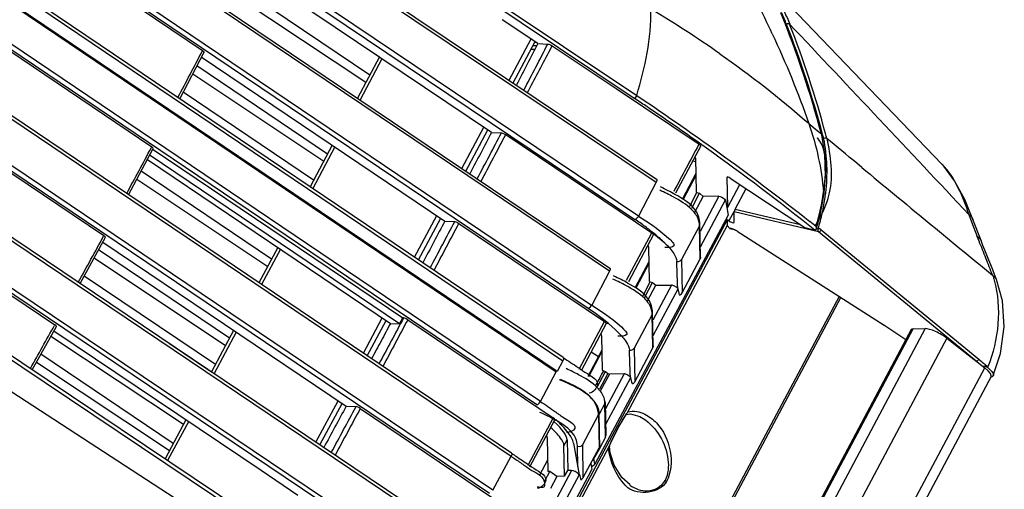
# Paper-space layout 'Sheet' of a CAD drawing. Header units: inches. Extents: x 0.2 to 10.8, y 0.2 to 8.3.
# Tile 125 of 256: x 6.242 to 6.745, y 1.408 to 1.648. Entities that reach past the tile are written whole.
import ezdxf

# ---------------------------------------------------------------- set-up
doc = ezdxf.new("R2010")
doc.units = ezdxf.units.IN
doc.header["$MEASUREMENT"] = 0
doc.layers.get('0').update_dxf_attribs({"lineweight": 5})

psp = doc.layouts.new('Sheet')

# ---------------------------------------------------------------- linework, layer by layer
at = {"color": 0, "linetype": 'ByBlock', "lineweight": -3}
for p, q in [((6.010752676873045, 1.973526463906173), (6.556307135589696, 1.607976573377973)), ((6.011627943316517, 1.975167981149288), (6.557579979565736, 1.609353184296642)), ((5.997064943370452, 1.947855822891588), (6.567572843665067, 1.56497725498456)), ((5.997646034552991, 1.948945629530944), (6.567779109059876, 1.566624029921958)), ((5.986931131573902, 1.928850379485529), (6.556700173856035, 1.545999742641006)), ((6.55852910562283, 1.547722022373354), (5.988191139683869, 1.931213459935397)), ((6.543709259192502, 1.519508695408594), (5.987909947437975, 1.894048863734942)), ((5.988008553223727, 1.895641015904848), (6.54388670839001, 1.521120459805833)), ((5.984811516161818, 1.873194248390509), (6.534569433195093, 1.502275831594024)), ((5.983954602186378, 1.869656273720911), (6.335856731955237, 1.632311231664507)), ((6.532754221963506, 1.500562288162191), (5.984167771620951, 1.870536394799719)), ((5.731154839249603, 1.847988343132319), (6.260379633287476, 1.492201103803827)), ((5.973759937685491, 1.842489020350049), (6.519881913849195, 1.473738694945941)), ((6.520073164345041, 1.47538799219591), (5.974448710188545, 1.843779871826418)), ((5.970657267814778, 1.836674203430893), (6.516476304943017, 1.468132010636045)), ((6.516966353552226, 1.468267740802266), (5.970839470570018, 1.837015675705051)), ((5.716180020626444, 1.824026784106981), (6.430160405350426, 1.345593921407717)), ((6.430525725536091, 1.34738145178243), (5.71711985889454, 1.825429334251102)), ((6.508414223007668, 1.45299461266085), (5.961117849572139, 1.82259326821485)), ((5.959036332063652, 1.819994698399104), (6.309875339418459, 1.583069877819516)), ((6.506580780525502, 1.451286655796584), (5.959643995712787, 1.820639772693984)), ((5.704264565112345, 1.805532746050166), (6.425759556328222, 1.336021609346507)), ((5.937633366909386, 1.800308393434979), (6.49344875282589, 1.425009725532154)), ((5.913949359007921, 1.788242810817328), (6.285424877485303, 1.537719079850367)), ((6.482333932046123, 1.405982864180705), (5.914955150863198, 1.788652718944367)), ((6.48417587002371, 1.407691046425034), (5.917553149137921, 1.789711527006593)), ((6.459576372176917, 1.362054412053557), (5.836857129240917, 1.780488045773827)), ((6.457911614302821, 1.360516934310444), (5.835351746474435, 1.779129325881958)), ((6.493635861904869, 1.426521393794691), (6.027031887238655, 1.741432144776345)), ((5.962838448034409, 1.720544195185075), (6.469107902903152, 1.37977421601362)), ((6.469312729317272, 1.381307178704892), (5.965645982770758, 1.720269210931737)), ((6.483445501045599, 1.590488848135), (6.358741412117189, 1.674293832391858)), ((6.713444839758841, 1.574231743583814), (6.618053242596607, 1.673623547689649)), ((6.421207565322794, 1.61973820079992), (6.354007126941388, 1.665059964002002)), ((6.351876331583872, 1.660912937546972), (6.419246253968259, 1.616059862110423)), ((6.507125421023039, 1.6358633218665), (6.488892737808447, 1.648044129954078)), ((6.492399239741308, 1.617172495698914), (6.503615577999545, 1.638208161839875)), ((6.494416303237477, 1.615819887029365), (6.505634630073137, 1.636859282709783)), ((6.504557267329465, 1.634838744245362), (6.506600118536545, 1.63485344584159)), ((6.507125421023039, 1.6358633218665), (6.512184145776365, 1.635619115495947)), ((6.512614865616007, 1.63142164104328), (6.514321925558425, 1.634706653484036)), ((6.514321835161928, 1.634706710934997), (6.547032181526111, 1.612852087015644)), ((6.324136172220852, 1.60767971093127), (6.336618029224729, 1.63146857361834)), ((6.335856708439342, 1.632311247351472), (6.335674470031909, 1.631961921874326)), ((6.503527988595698, 1.632908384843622), (6.505596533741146, 1.632923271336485)), ((6.335050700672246, 1.629144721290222), (6.459583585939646, 1.545152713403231)), ((6.426144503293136, 1.628997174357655), (6.414945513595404, 1.607994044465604)), ((6.427465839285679, 1.628109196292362), (6.416265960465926, 1.607104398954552)), ((6.33078306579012, 1.620319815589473), (6.397746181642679, 1.575737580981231)), ((6.399707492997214, 1.579415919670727), (6.332945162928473, 1.624442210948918)), ((6.392540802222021, 1.56597515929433), (6.325858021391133, 1.610947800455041)), ((6.547032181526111, 1.612852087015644), (6.589420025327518, 1.584531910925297)), ((6.6449134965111, 1.595442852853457), (6.645456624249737, 1.594961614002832)), ((6.645456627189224, 1.594961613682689), (6.649781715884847, 1.591394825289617)), ((6.46832788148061, 1.57202789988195), (6.479562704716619, 1.593098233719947)), ((6.470342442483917, 1.570670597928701), (6.481578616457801, 1.591743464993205)), ((6.483445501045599, 1.590488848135), (6.488500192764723, 1.590260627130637)), ((6.490652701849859, 1.58934163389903), (6.565321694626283, 1.539160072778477)), ((6.649781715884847, 1.591394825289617), (6.651921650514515, 1.589647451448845)), ((6.651921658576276, 1.589647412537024), (6.652165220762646, 1.589293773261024)), ((6.589218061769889, 1.584154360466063), (6.589420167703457, 1.584531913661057)), ((6.589232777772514, 1.584144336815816), (6.589436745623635, 1.584520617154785)), ((6.297951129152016, 1.558588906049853), (6.310633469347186, 1.58222827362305)), ((6.309875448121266, 1.58306980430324), (6.309694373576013, 1.582730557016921)), ((6.31011610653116, 1.582124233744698), (6.43809200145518, 1.495701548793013)), ((6.402107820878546, 1.583917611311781), (6.390784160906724, 1.562680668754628)), ((6.403427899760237, 1.583027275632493), (6.392103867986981, 1.561789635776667)), ((6.590291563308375, 1.583579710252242), (6.577459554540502, 1.559431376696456)), ((6.307668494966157, 1.576681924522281), (6.431808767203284, 1.492854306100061)), ((6.436454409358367, 1.492630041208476), (6.308476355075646, 1.579049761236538)), ((6.586238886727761, 1.575953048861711), (6.587588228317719, 1.575594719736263)), ((6.587357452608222, 1.57805805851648), (6.587554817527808, 1.577331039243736)), ((6.587554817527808, 1.577331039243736), (6.587890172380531, 1.559903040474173)), ((6.672612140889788, 1.572500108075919), (6.669994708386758, 1.574670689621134)), ((6.371040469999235, 1.525652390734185), (6.304405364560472, 1.570592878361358)), ((6.587707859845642, 1.569377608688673), (6.580899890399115, 1.556569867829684)), ((6.30220689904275, 1.566495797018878), (6.3690791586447, 1.521974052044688)), ((6.567571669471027, 1.56497723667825), (6.558529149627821, 1.54772245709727)), ((6.587727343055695, 1.568365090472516), (6.581272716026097, 1.556259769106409)), ((6.604056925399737, 1.552285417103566), (6.603761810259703, 1.567622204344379)), ((6.605336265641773, 1.567131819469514), (6.64354545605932, 1.541798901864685)), ((6.584669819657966, 1.552779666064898), (6.588286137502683, 1.559707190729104)), ((6.58567800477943, 1.551743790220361), (6.589688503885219, 1.559334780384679)), ((6.587890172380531, 1.559903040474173), (6.588286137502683, 1.559707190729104)), ((6.588286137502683, 1.559707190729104), (6.589688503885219, 1.559334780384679)), ((6.589688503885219, 1.559334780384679), (6.591502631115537, 1.557746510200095)), ((6.604056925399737, 1.552285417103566), (6.610229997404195, 1.563887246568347)), ((6.607936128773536, 1.551304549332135), (6.613492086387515, 1.561724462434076)), ((6.652095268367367, 1.55408922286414), (6.653009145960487, 1.559968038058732)), ((6.587194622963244, 1.549667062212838), (6.591502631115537, 1.557746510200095)), ((6.599555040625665, 1.557804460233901), (6.589957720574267, 1.539805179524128)), ((6.590127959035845, 1.53204304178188), (6.602863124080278, 1.555927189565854)), ((6.599555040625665, 1.557804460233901), (6.591502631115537, 1.557746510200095)), ((6.602862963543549, 1.555928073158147), (6.604266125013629, 1.548204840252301)), ((6.603497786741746, 1.552433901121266), (6.604056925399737, 1.552285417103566)), ((6.607229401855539, 1.549945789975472), (6.604724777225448, 1.545248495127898)), ((6.607354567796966, 1.544472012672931), (6.607388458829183, 1.549860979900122)), ((6.650387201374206, 1.539578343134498), (6.607388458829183, 1.549860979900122)), ((6.607936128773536, 1.551304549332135), (6.641209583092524, 1.543347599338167)), ((6.444136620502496, 1.526658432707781), (6.455475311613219, 1.547923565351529)), ((6.446150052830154, 1.525299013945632), (6.457489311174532, 1.546565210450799)), ((6.459583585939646, 1.545152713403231), (6.464631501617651, 1.544924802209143)), ((6.60377921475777, 1.545861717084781), (6.479461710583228, 1.31271062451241)), ((6.604266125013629, 1.548204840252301), (6.53614903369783, 1.420988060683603)), ((6.60377921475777, 1.545861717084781), (6.603760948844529, 1.542957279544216)), ((6.604724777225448, 1.545248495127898), (6.60377921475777, 1.545861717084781)), ((6.604251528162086, 1.548115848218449), (6.604266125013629, 1.548204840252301)), ((6.607339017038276, 1.544407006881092), (6.607354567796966, 1.544472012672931)), ((6.727186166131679, 1.548554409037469), (6.728567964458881, 1.544816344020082)), ((6.728567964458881, 1.544816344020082), (6.731521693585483, 1.537256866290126)), ((6.733466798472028, 1.535224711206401), (6.729350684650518, 1.546038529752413)), ((6.466792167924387, 1.544000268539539), (6.541200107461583, 1.493814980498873)), ((6.55241604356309, 1.514889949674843), (6.565321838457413, 1.539160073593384)), ((6.603760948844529, 1.542957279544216), (6.552535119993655, 1.446885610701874)), ((6.565321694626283, 1.539160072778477), (6.566355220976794, 1.538494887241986)), ((6.589652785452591, 1.542705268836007), (6.580444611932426, 1.52546755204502)), ((6.589652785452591, 1.542705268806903), (6.58987386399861, 1.543628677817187)), ((6.590021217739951, 1.52590634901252), (6.589652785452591, 1.542705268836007)), ((6.590243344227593, 1.526781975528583), (6.589873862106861, 1.54362876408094)), ((6.603760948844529, 1.542957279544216), (6.605191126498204, 1.541379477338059)), ((6.606136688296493, 1.54113741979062), (6.6062654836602, 1.541169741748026)), ((6.609089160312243, 1.539927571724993), (6.607991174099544, 1.54055179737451)), ((6.608980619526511, 1.539946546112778), (6.609089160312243, 1.539927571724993)), ((6.608980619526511, 1.539946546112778), (6.683936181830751, 1.491974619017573)), ((6.64354545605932, 1.541798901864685), (6.648527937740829, 1.540475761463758)), ((6.648529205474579, 1.540475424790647), (6.64872566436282, 1.54045005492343)), ((6.649406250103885, 1.541387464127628), (6.650263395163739, 1.54118248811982)), ((6.650133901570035, 1.539991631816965), (6.650386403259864, 1.539578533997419)), ((6.730931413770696, 1.473620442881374), (6.650387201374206, 1.539578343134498)), ((6.650388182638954, 1.539577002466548), (6.650849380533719, 1.539661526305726)), ((6.651704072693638, 1.540434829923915), (6.651838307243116, 1.540715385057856)), ((6.651800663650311, 1.540723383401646), (6.732301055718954, 1.47459446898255)), ((6.273254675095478, 1.513252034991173), (6.286185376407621, 1.536874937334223)), ((6.284838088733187, 1.534404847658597), (6.409157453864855, 1.450568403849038)), ((6.285424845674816, 1.537719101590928), (6.28524470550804, 1.537388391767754)), ((6.566178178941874, 1.538217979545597), (6.553350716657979, 1.514109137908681)), ((6.566092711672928, 1.53865940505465), (6.566178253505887, 1.538217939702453)), ((6.571981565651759, 1.533833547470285), (6.566355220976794, 1.538494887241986)), ((6.732500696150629, 1.534833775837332), (6.731521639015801, 1.537256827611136)), ((6.349540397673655, 1.485330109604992), (6.282669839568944, 1.5304293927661)), ((6.374269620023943, 1.531708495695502), (6.364613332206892, 1.513598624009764)), ((6.375589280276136, 1.530817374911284), (6.365933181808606, 1.512707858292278)), ((6.563339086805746, 1.532881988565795), (6.563610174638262, 1.531888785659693)), ((6.563610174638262, 1.531888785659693), (6.563937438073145, 1.514397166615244)), ((6.280439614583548, 1.526351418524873), (6.34757908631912, 1.481651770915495)), ((6.563751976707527, 1.524309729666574), (6.556798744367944, 1.511228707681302)), ((6.580444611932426, 1.52546755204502), (6.580726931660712, 1.508438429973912)), ((6.580726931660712, 1.508438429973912), (6.590021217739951, 1.52590634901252)), ((6.543685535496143, 1.519506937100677), (6.534586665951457, 1.502277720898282)), ((6.563768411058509, 1.523431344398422), (6.55711916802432, 1.510961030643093)), ((6.342373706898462, 1.471889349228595), (6.275360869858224, 1.517084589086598)), ((6.560846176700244, 1.507142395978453), (6.564490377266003, 1.514123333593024)), ((6.563937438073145, 1.514397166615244), (6.564490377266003, 1.514123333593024)), ((6.564490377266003, 1.514123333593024), (6.565640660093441, 1.513817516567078)), ((6.561666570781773, 1.506295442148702), (6.565640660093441, 1.513817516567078)), ((6.563041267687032, 1.504368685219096), (6.567302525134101, 1.512360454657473)), ((6.565640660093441, 1.513817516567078), (6.567302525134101, 1.512360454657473)), ((6.575354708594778, 1.512418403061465), (6.565782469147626, 1.494466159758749)), ((6.565952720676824, 1.486703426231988), (6.578686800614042, 1.510585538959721)), ((6.567302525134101, 1.512360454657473), (6.575354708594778, 1.512418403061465)), ((6.578515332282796, 1.510792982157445), (6.578686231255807, 1.510588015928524)), ((6.579242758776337, 1.508321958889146), (6.578686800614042, 1.510585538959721)), ((6.661015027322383, 1.506609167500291), (6.534137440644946, 1.268656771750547)), ((6.534962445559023, 1.26798527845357), (6.661896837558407, 1.506044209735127)), ((6.579523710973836, 1.507342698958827), (6.579242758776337, 1.508321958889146)), ((6.417971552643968, 1.477587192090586), (6.427620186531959, 1.495682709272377)), ((6.419985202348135, 1.476228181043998), (6.429633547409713, 1.494323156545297)), ((6.436454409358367, 1.492630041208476), (6.43809200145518, 1.495701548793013)), ((6.438485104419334, 1.495683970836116), (6.438091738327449, 1.495701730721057)), ((6.440648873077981, 1.494757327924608), (6.514965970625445, 1.444570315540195)), ((6.528212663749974, 1.46942602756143), (6.541200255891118, 1.493814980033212)), ((6.565476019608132, 1.497435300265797), (6.556268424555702, 1.480185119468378)), ((6.565476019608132, 1.497435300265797), (6.565697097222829, 1.498358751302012)), ((6.565848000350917, 1.480474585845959), (6.565476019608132, 1.497435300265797)), ((6.566070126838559, 1.481350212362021), (6.565697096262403, 1.49835879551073)), ((6.248768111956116, 1.469175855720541), (6.26114739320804, 1.491350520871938)), ((6.365780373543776, 1.41764460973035), (6.259784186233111, 1.488900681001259)), ((6.260379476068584, 1.492201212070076), (6.260199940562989, 1.491878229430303)), ((6.351674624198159, 1.489332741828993), (6.340351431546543, 1.468096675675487)), ((6.431808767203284, 1.492854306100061), (6.436454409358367, 1.492630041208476)), ((6.542046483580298, 1.492877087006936), (6.529140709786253, 1.468647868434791)), ((6.542707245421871, 1.492798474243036), (6.542047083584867, 1.492793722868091)), ((6.543153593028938, 1.492799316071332), (6.542707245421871, 1.492798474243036)), ((6.697821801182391, 1.489676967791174), (6.566100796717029, 1.242640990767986)), ((6.566662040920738, 1.242184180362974), (6.698837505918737, 1.490072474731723)), ((6.705002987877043, 1.49019333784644), (6.570916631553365, 1.238721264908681)), ((6.695080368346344, 1.484535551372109), (6.683818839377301, 1.491999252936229)), ((6.683820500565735, 1.491998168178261), (6.683936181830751, 1.491974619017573)), ((6.698837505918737, 1.490072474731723), (6.705002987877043, 1.49019333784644)), ((6.258390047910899, 1.486394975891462), (6.326079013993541, 1.441329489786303)), ((6.352994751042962, 1.488442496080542), (6.341672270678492, 1.467207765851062)), ((6.539317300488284, 1.487753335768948), (6.539680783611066, 1.486437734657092)), ((6.539680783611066, 1.486437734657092), (6.540008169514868, 1.468935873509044)), ((6.716022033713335, 1.485300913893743), (6.580419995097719, 1.230986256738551)), ((6.716022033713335, 1.485300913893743), (6.735410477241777, 1.470111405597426)), ((6.318881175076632, 1.482545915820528), (6.340412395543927, 1.468211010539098)), ((6.539814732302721, 1.479276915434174), (6.532615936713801, 1.465733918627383)), ((6.556268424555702, 1.480185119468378), (6.556553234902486, 1.463005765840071)), ((6.556553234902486, 1.463005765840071), (6.565848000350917, 1.480474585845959)), ((6.320873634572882, 1.431567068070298), (6.253246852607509, 1.47717636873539)), ((6.519874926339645, 1.473738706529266), (6.516966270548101, 1.468267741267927)), ((6.539828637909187, 1.47853352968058), (6.532883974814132, 1.465509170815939)), ((6.534344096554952, 1.478416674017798), (6.53804076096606, 1.475939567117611)), ((6.250977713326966, 1.473117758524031), (6.318912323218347, 1.427888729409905)), ((6.52989810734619, 1.468808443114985), (6.5300320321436, 1.468713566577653)), ((6.540008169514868, 1.468935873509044), (6.540718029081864, 1.468584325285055)), ((6.599528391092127, 1.215271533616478), (6.735410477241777, 1.470111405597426)), ((6.736168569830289, 1.470860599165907), (6.736988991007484, 1.47064419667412)), ((6.508414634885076, 1.452995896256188), (6.516476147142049, 1.468132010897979)), ((6.537582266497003, 1.460709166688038), (6.541616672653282, 1.468345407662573)), ((6.542889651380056, 1.467229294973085), (6.538636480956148, 1.459252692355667)), ((6.543658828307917, 1.467024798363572), (6.539125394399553, 1.458522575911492)), ((6.540718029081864, 1.468584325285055), (6.541616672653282, 1.468345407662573)), ((6.541616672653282, 1.468345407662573), (6.542889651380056, 1.467229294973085)), ((6.551179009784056, 1.467078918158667), (6.541625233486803, 1.449161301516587)), ((6.54177535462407, 1.441359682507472), (6.554511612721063, 1.465245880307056)), ((6.542889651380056, 1.467229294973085), (6.543658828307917, 1.467024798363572)), ((6.551179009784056, 1.467078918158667), (6.543658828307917, 1.467024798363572)), ((6.554339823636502, 1.465453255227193), (6.554511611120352, 1.465245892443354)), ((6.555084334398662, 1.462920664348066), (6.554511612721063, 1.465245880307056)), ((6.738613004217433, 1.465709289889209), (6.603223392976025, 1.211793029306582)), ((6.73870405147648, 1.466141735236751), (6.738299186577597, 1.467215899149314)), ((6.738430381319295, 1.465366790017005), (6.739411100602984, 1.465784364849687)), ((6.738613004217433, 1.465709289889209), (6.73870405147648, 1.466141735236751)), ((6.739411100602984, 1.465784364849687), (6.739766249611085, 1.466332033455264)), ((6.739765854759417, 1.466332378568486), (6.739740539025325, 1.466263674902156)), ((6.555373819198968, 1.461920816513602), (6.555084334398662, 1.462920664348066)), ((6.393749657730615, 1.432160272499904), (6.405044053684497, 1.453342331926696)), ((6.395764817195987, 1.430804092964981), (6.40705812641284, 1.451984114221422)), ((6.409157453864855, 1.450568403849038), (6.414205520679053, 1.450340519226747)), ((6.416366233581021, 1.449416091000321), (6.490778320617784, 1.399234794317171)), ((6.541333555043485, 1.45190652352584), (6.538418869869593, 1.446442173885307)), ((6.541333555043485, 1.45190652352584), (6.54155474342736, 1.452824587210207)), ((6.541664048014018, 1.434731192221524), (6.541333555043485, 1.45190652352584)), ((6.541554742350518, 1.45282464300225), (6.541886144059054, 1.435602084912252)), ((6.327258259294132, 1.443541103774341), (6.31666683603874, 1.423677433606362)), ((6.514966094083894, 1.444570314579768), (6.502036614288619, 1.420328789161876)), ((6.502966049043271, 1.419552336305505), (6.515809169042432, 1.443634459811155)), ((6.516468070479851, 1.443555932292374), (6.515809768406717, 1.443551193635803)), ((6.530011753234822, 1.430965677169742), (6.538100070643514, 1.446132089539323)), ((6.538100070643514, 1.446132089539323), (6.538423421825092, 1.429327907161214)), ((6.538750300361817, 1.429218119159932), (6.538418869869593, 1.446442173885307)), ((6.548089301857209, 1.43945212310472), (6.551097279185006, 1.444694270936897)), ((6.550318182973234, 1.443374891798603), (6.551866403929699, 1.445841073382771)), ((6.551097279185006, 1.444694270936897), (6.552535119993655, 1.446885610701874)), ((6.551866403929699, 1.445841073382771), (6.552395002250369, 1.446617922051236)), ((6.55240334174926, 1.446630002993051), (6.552533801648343, 1.446883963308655)), ((6.552715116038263, 1.446956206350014), (6.552974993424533, 1.447691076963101)), ((6.560860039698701, 1.444351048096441), (6.560931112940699, 1.44430361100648)), ((6.328579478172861, 1.442652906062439), (6.317989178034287, 1.422791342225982)), ((6.548075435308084, 1.439390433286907), (6.548675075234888, 1.440499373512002)), ((6.548075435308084, 1.439390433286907), (6.548089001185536, 1.439452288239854)), ((6.511490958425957, 1.435537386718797), (6.511802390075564, 1.434429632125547)), ((6.511802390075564, 1.434429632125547), (6.512135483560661, 1.417134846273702)), ((6.54167125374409, 1.434744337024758), (6.538672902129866, 1.429274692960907)), ((6.54167125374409, 1.434744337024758), (6.541886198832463, 1.435602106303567)), ((6.480561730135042, 1.311903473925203), (6.543678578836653, 1.430272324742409)), ((6.520442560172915, 1.430297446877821), (6.522062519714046, 1.433335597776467)), ((6.5207413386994, 1.414770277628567), (6.520442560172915, 1.430297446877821)), ((6.522062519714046, 1.433335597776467), (6.522332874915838, 1.417755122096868)), ((6.525372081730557, 1.431639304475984), (6.528260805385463, 1.41551379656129)), ((6.527488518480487, 1.41983420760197), (6.527319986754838, 1.430129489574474)), ((6.530291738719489, 1.414077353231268), (6.530011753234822, 1.430965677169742)), ((6.530291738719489, 1.414077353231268), (6.538423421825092, 1.429327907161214)), ((6.538672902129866, 1.429274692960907), (6.535011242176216, 1.422761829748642)), ((6.538444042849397, 1.429369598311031), (6.538750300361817, 1.429218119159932)), ((6.543645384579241, 1.430037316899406), (6.543237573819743, 1.42944216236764)), ((6.543631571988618, 1.430054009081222), (6.54364677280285, 1.430112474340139)), ((6.543646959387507, 1.430122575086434), (6.543645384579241, 1.430037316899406)), ((6.54364677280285, 1.430112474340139), (6.543726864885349, 1.430340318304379)), ((6.543672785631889, 1.430259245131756), (6.543727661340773, 1.43034272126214)), ((6.484162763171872, 1.407690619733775), (6.49345532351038, 1.425009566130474)), ((6.536161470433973, 1.421082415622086), (6.535649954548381, 1.423897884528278)), ((6.503761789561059, 1.41968239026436), (6.503896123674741, 1.419586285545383)), ((6.512021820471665, 1.423036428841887), (6.507875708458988, 1.415260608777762)), ((6.534167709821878, 1.421346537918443), (6.534723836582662, 1.418284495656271)), ((6.53616147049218, 1.421082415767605), (6.5358947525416, 1.420709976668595)), ((6.536149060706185, 1.420988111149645), (6.536161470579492, 1.421082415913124)), ((6.384562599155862, 1.405017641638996), (6.365779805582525, 1.417644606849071)), ((6.478911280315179, 1.313114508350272), (6.534723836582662, 1.418284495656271)), ((6.510626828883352, 1.412429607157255), (6.513169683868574, 1.417142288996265)), ((6.513169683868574, 1.417142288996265), (6.512135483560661, 1.417134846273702)), ((6.516752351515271, 1.414741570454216), (6.513169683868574, 1.417142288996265)), ((6.516752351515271, 1.414741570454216), (6.513484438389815, 1.408612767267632)), ((6.524295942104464, 1.417769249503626), (6.515381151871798, 1.401050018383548)), ((6.515585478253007, 1.391733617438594), (6.528335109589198, 1.41565089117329)), ((6.5207413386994, 1.414770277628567), (6.516752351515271, 1.414741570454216)), ((6.5207413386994, 1.414770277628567), (6.522332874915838, 1.417755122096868)), ((6.524295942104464, 1.417769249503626), (6.522332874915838, 1.417755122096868)), ((6.528335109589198, 1.41565089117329), (6.528832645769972, 1.41366076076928)), ((6.528832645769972, 1.41366076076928), (6.529064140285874, 1.412849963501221)), ((6.534709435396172, 1.418195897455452), (6.534723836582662, 1.418284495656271))]:
    psp.add_line(p, q, dxfattribs=at)
for points in [[(6.652165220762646, 1.589293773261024), (6.646196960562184, 1.609949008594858), (6.638870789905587, 1.631845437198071), (6.631333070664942, 1.651581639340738)], [(6.512184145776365, 1.635619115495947), (6.512778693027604, 1.635482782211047), (6.513550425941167, 1.635153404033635), (6.514321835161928, 1.634706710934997)], [(6.335856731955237, 1.632311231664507), (6.336415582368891, 1.63186509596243), (6.336629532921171, 1.631532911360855), (6.336616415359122, 1.631469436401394)], [(6.557579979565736, 1.609353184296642), (6.557221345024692, 1.60869849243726), (6.5567395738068, 1.608178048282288), (6.556307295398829, 1.607977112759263)], [(6.488500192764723, 1.590260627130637), (6.489100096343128, 1.590123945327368), (6.489878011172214, 1.589791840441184), (6.490652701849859, 1.58934163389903)], [(6.589420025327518, 1.584531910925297), (6.590072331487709, 1.584013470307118), (6.590305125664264, 1.583635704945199), (6.590290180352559, 1.583580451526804)], [(6.65329483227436, 1.559534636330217), (6.654018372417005, 1.568062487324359), (6.653730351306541, 1.579384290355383), (6.652169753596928, 1.589275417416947)], [(6.654660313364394, 1.587387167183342), (6.65422316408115, 1.587547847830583), (6.653669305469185, 1.587524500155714), (6.65307766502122, 1.587309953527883)], [(6.310632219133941, 1.58222894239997), (6.310645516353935, 1.582292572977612), (6.310431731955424, 1.582625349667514), (6.309875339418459, 1.583069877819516)], [(6.729352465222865, 1.54603355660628), (6.725196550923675, 1.556156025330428), (6.720000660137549, 1.565709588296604), (6.714450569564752, 1.573143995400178), (6.713435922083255, 1.574241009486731)], [(6.567779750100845, 1.566623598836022), (6.567902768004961, 1.566466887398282), (6.567911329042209, 1.565856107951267), (6.567572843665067, 1.56497725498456)], [(6.605336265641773, 1.567131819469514), (6.604812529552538, 1.567431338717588), (6.604290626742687, 1.567645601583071), (6.603905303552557, 1.567717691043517), (6.603775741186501, 1.567662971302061)], [(6.649312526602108, 1.540995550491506), (6.650908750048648, 1.546838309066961), (6.652526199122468, 1.554517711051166), (6.653293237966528, 1.559523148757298)], [(6.599555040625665, 1.557804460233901), (6.600197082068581, 1.55767453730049), (6.601058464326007, 1.557317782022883), (6.601924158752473, 1.556826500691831), (6.602582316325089, 1.556320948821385), (6.602862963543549, 1.555928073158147)], [(6.649288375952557, 1.542268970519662), (6.650852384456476, 1.548182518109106), (6.652095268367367, 1.55408922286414)], [(6.464631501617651, 1.544924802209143), (6.465234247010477, 1.544787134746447), (6.466015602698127, 1.544452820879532), (6.466792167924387, 1.544000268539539)], [(6.558529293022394, 1.547722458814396), (6.558170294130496, 1.547150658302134), (6.557720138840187, 1.54661251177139), (6.557195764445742, 1.546178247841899), (6.556700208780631, 1.545999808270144)], [(6.607991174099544, 1.54055179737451), (6.606862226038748, 1.541049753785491), (6.605875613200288, 1.54134330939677), (6.605191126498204, 1.541379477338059)], [(6.605191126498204, 1.541379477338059), (6.605602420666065, 1.541137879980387), (6.606136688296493, 1.54113741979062)], [(6.605981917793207, 1.541228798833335), (6.605950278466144, 1.541224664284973), (6.60613132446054, 1.541204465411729), (6.606612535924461, 1.541079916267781), (6.607291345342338, 1.540827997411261), (6.608096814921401, 1.540452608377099)], [(6.649312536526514, 1.540995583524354), (6.649087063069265, 1.540597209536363), (6.648725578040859, 1.540450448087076)], [(6.649288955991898, 1.54227090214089), (6.649383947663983, 1.541588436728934), (6.649312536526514, 1.540995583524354)], [(6.650262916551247, 1.541182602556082), (6.650086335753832, 1.540606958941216), (6.650133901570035, 1.539991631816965)], [(6.651838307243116, 1.540715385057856), (6.651772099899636, 1.540796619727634), (6.651669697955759, 1.540881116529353), (6.651533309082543, 1.540972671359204), (6.651362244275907, 1.541067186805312), (6.651171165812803, 1.541140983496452), (6.650967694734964, 1.541179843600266), (6.650751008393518, 1.541193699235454), (6.650517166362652, 1.541193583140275), (6.650262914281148, 1.541182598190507)], [(6.650849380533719, 1.539661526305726), (6.651005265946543, 1.539743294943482), (6.651173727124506, 1.539856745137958), (6.651352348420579, 1.540007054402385), (6.651533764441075, 1.54019866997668), (6.651704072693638, 1.540434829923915)], [(6.286184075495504, 1.536875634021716), (6.286197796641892, 1.536940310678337), (6.285982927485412, 1.537273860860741), (6.285424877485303, 1.537719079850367)], [(6.578009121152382, 1.524525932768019), (6.578933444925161, 1.524437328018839), (6.579808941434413, 1.524766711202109), (6.580444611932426, 1.52546755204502)], [(6.590243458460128, 1.526782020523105), (6.590199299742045, 1.52637421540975), (6.590027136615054, 1.525917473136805)], [(6.54388670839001, 1.521120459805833), (6.544000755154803, 1.520987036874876), (6.544034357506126, 1.520394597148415), (6.543709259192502, 1.519508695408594)], [(6.741387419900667, 1.515291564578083), (6.741115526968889, 1.515838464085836), (6.73940194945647, 1.51745575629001)], [(6.739740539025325, 1.466263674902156), (6.743470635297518, 1.477488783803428), (6.745357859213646, 1.491086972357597), (6.744400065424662, 1.504465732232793), (6.741400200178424, 1.515257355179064)], [(6.579523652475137, 1.507342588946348), (6.580023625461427, 1.507635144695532), (6.58043247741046, 1.508012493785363), (6.580726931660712, 1.508438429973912)], [(6.532739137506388, 1.500533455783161), (6.533320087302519, 1.500773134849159), (6.533986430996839, 1.501403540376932), (6.534569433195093, 1.502275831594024)], [(6.543154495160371, 1.492800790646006), (6.540004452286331, 1.49533878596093), (6.536524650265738, 1.497935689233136), (6.532754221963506, 1.500562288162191)], [(6.440648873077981, 1.494757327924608), (6.439873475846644, 1.495209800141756), (6.439087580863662, 1.495546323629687), (6.438485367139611, 1.495683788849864)], [(6.541200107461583, 1.493814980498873), (6.541837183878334, 1.493302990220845), (6.542060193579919, 1.492930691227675), (6.542045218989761, 1.492877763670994)], [(6.261145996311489, 1.491351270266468), (6.26116017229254, 1.491417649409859), (6.260942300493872, 1.491753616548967), (6.260379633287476, 1.492201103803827)], [(6.543153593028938, 1.492799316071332), (6.544914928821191, 1.491270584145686), (6.546540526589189, 1.48977915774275), (6.54802453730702, 1.488330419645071)], [(6.553831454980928, 1.479243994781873), (6.554756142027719, 1.479154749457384), (6.555632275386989, 1.479483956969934), (6.556268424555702, 1.480185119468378)], [(6.566070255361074, 1.481350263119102), (6.566023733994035, 1.48093258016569), (6.565853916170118, 1.480485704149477)], [(6.520073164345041, 1.47538799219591), (6.520198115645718, 1.475232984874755), (6.520216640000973, 1.474621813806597), (6.519881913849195, 1.473738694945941)], [(6.736173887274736, 1.470857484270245), (6.735957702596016, 1.470909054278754), (6.735757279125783, 1.470940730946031), (6.735565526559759, 1.470955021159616), (6.735383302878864, 1.470956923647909), (6.735212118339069, 1.470950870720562), (6.735053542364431, 1.470940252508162), (6.734908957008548, 1.470927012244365), (6.734780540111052, 1.470910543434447), (6.734675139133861, 1.470886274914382), (6.734615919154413, 1.47084308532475), (6.734625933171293, 1.470785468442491), (6.734673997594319, 1.470722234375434), (6.734742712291, 1.470653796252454), (6.734825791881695, 1.470579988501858), (6.734920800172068, 1.470500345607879), (6.735026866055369, 1.470414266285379), (6.735143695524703, 1.470321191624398)], [(6.738299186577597, 1.467215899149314), (6.737178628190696, 1.468567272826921), (6.73541048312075, 1.470111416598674)], [(6.416366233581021, 1.449416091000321), (6.41559147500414, 1.449867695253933), (6.414806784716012, 1.450203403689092), (6.414205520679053, 1.450340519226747)], [(6.506579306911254, 1.451286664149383), (6.507146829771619, 1.451502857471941), (6.507815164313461, 1.452116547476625), (6.508414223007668, 1.45299461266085)], [(6.51580828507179, 1.443634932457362), (6.51582292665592, 1.443687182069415), (6.515600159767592, 1.444060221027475), (6.514965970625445, 1.444570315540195)], [(6.552215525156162, 1.446354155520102), (6.554487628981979, 1.44659329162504), (6.559244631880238, 1.445290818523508), (6.560860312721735, 1.444351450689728)], [(6.543678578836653, 1.430272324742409), (6.545131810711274, 1.433519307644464), (6.546611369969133, 1.436586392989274), (6.548089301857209, 1.43945212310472)], [(6.543728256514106, 1.430344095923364), (6.544378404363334, 1.431827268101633), (6.545934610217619, 1.435172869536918), (6.54756026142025, 1.43841271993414), (6.548075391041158, 1.43939035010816)], [(6.527318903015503, 1.43013002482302), (6.528305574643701, 1.429919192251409), (6.529290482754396, 1.430210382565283), (6.530011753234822, 1.430965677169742)], [(6.554161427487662, 1.410319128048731), (6.549967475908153, 1.41414367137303), (6.546083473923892, 1.420427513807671), (6.544093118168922, 1.426736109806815), (6.543646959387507, 1.430122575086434)], [(6.493641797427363, 1.426517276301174), (6.493755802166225, 1.426363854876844), (6.493758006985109, 1.425800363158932), (6.49344875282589, 1.425009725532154)], [(6.535864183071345, 1.420667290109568), (6.535466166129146, 1.420338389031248), (6.53499454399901, 1.420118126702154)], [(6.528260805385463, 1.41551379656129), (6.527924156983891, 1.415984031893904), (6.527133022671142, 1.416594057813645), (6.526088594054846, 1.417188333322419), (6.525055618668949, 1.417616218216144), (6.524295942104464, 1.417769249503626)]]:
    psp.add_lwpolyline(points, dxfattribs=at)
for centre, radius, start, end in [((5.968576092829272, 1.334945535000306), 0.7258315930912, 24.92696766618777, 27.75692978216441), ((6.262012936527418, 1.147497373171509), 0.5896513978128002, 55.02464020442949, 59.09392211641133), ((6.13796536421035, 1.452313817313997), 0.5319940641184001, 14.95965095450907, 21.99635525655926), ((6.142740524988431, 1.453944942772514), 0.5274757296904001, 14.8810203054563, 21.31331891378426), ((-26.99297392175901, -30.08696235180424), 46.23694411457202, 43.1730623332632, 43.33849726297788), ((6.143747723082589, 1.453853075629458), 0.5280777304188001, 14.92090341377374, 21.31373812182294), ((1.086789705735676, 4.370482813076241), 5.920328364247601, 332.1885977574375, 332.4474258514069), ((5.763392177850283, 0.4229506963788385), 1.4258303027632, 54.52967175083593, 55.92443033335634), ((6.128235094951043, 1.449828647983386), 0.5425518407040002, 14.67831921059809, 14.90774439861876), ((6.12921765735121, 1.449722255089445), 0.5431815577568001, 14.6806902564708, 14.94730117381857), ((6.638259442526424, 1.577982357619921), 0.015168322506, 38.62984648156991, 39.73701710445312), ((0.589972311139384, -5.747153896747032), 9.517138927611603, 50.29388541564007, 50.41378609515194), ((0.9161685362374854, 4.461589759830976), 6.113750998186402, 331.658018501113, 331.9083942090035), ((8.1679259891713, 0.7292379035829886), 1.7953097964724, 151.5632183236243, 152.4279738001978), ((5.809030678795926, 0.4874636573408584), 1.346806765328, 54.38954065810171, 54.51831595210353), ((5.866011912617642, 0.5661337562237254), 1.2496699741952, 51.23121905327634, 54.41329417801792), ((18.24546478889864, 15.54472950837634), 18.142598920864, 230.3658765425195, 230.6392155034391), ((5.886557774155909, 0.5909908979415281), 1.219322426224, 51.2779605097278, 51.47198673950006), ((0.9539546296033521, 4.441601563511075), 6.071005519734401, 331.1675093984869, 331.4207194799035), ((4.266553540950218, 0.543424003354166), 2.6588210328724, 21.43994211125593, 21.9021443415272), ((0.9446623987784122, 4.446816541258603), 6.081660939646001, 330.6916564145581, 330.9300621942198), ((6.534386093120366, 1.42193253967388), 0.002, 270.8668984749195, 331.8524102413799)]:
    psp.add_arc(centre, radius, start, end, dxfattribs=at)
for centre, major_axis, ratio, start_param, end_param in [((6.607936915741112, 1.550886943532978), (0.0005214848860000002, 0.0011072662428), 0.1534399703, 1.257277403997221, 2.821776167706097), ((6.605562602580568, 1.545338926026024), (0.001776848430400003, -0.0009311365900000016), 0.2494754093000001, 4.355875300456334, 6.281397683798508), ((6.585978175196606, 1.085297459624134), (-0.008304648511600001, 0.4437505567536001), 0.0039681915, -0.2879049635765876, -0.1429585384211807), ((6.576887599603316, 1.511389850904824), (0.001764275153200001, -0.0009419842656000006), 0.2341303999, 0.5384548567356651, 2.73463708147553), ((6.704906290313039, 1.485960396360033), (0.007086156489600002, -0.003713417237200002), 0.2494754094, 2.715265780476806, 3.139804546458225), ((6.711071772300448, 1.486081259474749), (0.007086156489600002, -0.003713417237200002), 0.2494754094, 0.9355850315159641, 2.715265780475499), ((6.561816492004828, 1.039140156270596), (-0.008318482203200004, 0.4445849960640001), 0.003960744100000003, -0.2877663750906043, -0.1421754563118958), ((6.552711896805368, 1.466050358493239), (0.001764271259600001, -0.0009419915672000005), 0.2341320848, 0.5381810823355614, 2.734638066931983), ((6.554781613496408, 1.463473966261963), (0.001804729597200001, 0.0010783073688), 0.78610157, -1.708340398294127, -0.9157751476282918), ((6.488060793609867, 1.450227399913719), (0.03373654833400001, -0.01807367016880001), 0.2347024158, 0.1302854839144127, 0.7616207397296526), ((6.528526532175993, 1.414158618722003), (0.0018178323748, 0.0012880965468), 0.6251721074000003, -1.713999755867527, -0.8951860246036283)]:
    psp.add_ellipse(centre, major_axis=major_axis, ratio=ratio, start_param=start_param, end_param=end_param, dxfattribs=at)
for points in [[(6.557578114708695, 1.609352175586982), (6.561895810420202, 1.623603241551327), (6.565053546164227, 1.638534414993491), (6.564877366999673, 1.653424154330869)], [(6.626793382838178, 1.64085647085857), (6.633765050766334, 1.625886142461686), (6.640149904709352, 1.610602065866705), (6.645454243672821, 1.594963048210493)], [(6.507125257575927, 1.635863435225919), (6.503457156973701, 1.628802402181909), (6.499782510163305, 1.621744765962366), (6.496101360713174, 1.614690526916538)], [(6.499937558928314, 1.612117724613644), (6.504026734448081, 1.619947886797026), (6.508108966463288, 1.627781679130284), (6.512184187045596, 1.635619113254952)], [(6.501881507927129, 1.610814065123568), (6.505464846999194, 1.617680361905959), (6.509042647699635, 1.624549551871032), (6.512614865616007, 1.63142164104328)], [(6.600015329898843, 1.630656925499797), (6.615595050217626, 1.619746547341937), (6.630667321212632, 1.608044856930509), (6.644913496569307, 1.595442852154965)], [(6.557577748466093, 1.609351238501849), (6.587899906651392, 1.589037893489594), (6.617518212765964, 1.567605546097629), (6.646070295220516, 1.544871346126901)], [(6.645457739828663, 1.594961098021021), (6.649545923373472, 1.583750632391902), (6.651915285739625, 1.571850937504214), (6.653007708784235, 1.559968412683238)], [(6.48344533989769, 1.590488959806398), (6.47974793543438, 1.583432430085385), (6.476044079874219, 1.576379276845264), (6.472333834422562, 1.569329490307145)], [(6.47615063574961, 1.566757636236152), (6.480274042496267, 1.574588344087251), (6.484390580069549, 1.582422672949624), (6.488500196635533, 1.590260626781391)], [(6.478101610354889, 1.565443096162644), (6.482292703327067, 1.573405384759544), (6.486476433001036, 1.581371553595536), (6.49065274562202, 1.589341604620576)], [(6.653046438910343, 1.559980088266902), (6.654191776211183, 1.569118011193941), (6.655858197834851, 1.58025739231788), (6.650108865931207, 1.587451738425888)], [(6.654136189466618, 1.559532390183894), (6.655250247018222, 1.568729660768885), (6.655083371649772, 1.578260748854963), (6.653078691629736, 1.587305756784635)], [(6.654660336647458, 1.587387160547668), (6.656597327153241, 1.578285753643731), (6.657925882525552, 1.568589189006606), (6.655930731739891, 1.559500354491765)], [(6.713437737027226, 1.574235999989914), (6.72016027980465, 1.567229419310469), (6.724129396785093, 1.55777075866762), (6.727186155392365, 1.548554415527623)], [(6.459583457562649, 1.545152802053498), (6.455828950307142, 1.538047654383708), (6.452067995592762, 1.530945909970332), (6.448300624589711, 1.523847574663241)], [(6.452104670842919, 1.521278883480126), (6.456287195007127, 1.529157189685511), (6.460462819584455, 1.537039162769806), (6.464631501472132, 1.544924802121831)], [(6.454058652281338, 1.519959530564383), (6.458310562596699, 1.527969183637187), (6.462555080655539, 1.535982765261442), (6.466792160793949, 1.544000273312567)], [(6.740162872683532, 1.51499608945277), (6.744221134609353, 1.500740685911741), (6.742330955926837, 1.484469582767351), (6.736988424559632, 1.47064412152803)], [(6.438485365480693, 1.495683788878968), (6.434310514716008, 1.487855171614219), (6.4301284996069, 1.48003037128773), (6.425939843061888, 1.472209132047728)], [(6.440648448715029, 1.494756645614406), (6.436403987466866, 1.486797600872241), (6.432151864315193, 1.478842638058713), (6.427892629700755, 1.470891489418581)], [(6.409157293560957, 1.450568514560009), (6.405371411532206, 1.44352495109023), (6.401577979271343, 1.436485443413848), (6.397779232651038, 1.429448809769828)], [(6.401574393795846, 1.426894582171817), (6.405791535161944, 1.434706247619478), (6.410001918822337, 1.442521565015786), (6.414205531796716, 1.450340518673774)], [(6.416366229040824, 1.44941609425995), (6.412091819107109, 1.441467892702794), (6.407810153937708, 1.433523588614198), (6.403521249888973, 1.425583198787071)], [(6.551721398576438, 1.410209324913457), (6.546851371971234, 1.415249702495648), (6.543938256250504, 1.422474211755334), (6.543237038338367, 1.429447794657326)], [(6.572789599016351, 1.412121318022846), (6.569628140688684, 1.406269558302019), (6.558188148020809, 1.404649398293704), (6.553093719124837, 1.408925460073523)]]:
    psp.add_open_spline(points, degree=3, dxfattribs=at)
for points, knots in [([(6.634139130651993, 1.645664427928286), (6.633737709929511, 1.646691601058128), (6.632901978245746, 1.648723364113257), (6.631992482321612, 1.650723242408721), (6.631521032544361, 1.651709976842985)], [0, 0, 0, 0, 0.5021053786, 1, 1, 1, 1]), ([(6.632894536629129, 1.652283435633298), (6.633406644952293, 1.651227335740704), (6.634392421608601, 1.649084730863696), (6.635291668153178, 1.646904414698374), (6.635721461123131, 1.645801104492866)], [0, 0, 0, 0, 0.4978041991, 1, 1, 1, 1]), ([(6.635711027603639, 1.645793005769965), (6.635507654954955, 1.645945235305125), (6.634910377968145, 1.646040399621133), (6.634377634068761, 1.645834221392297), (6.634136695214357, 1.645662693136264)], [0, 0, 0, 0, 0.4620556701, 1, 1, 1, 1]), ([(6.50631941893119, 1.636401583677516), (6.506200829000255, 1.636404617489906), (6.505970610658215, 1.636405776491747), (6.505740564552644, 1.636396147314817), (6.505629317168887, 1.636388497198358)], [0, 0, 0, 0, 0.5154659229, 1, 1, 1, 1]), ([(6.562264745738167, 1.603964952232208), (6.561274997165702, 1.604634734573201), (6.559290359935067, 1.605974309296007), (6.557302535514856, 1.607309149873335), (6.556306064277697, 1.607976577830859)], [0, 0, 0, 0, 0.4991100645, 1, 1, 1, 1]), ([(6.576198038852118, 1.557539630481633), (6.575152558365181, 1.558104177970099), (6.572903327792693, 1.559254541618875), (6.570613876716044, 1.560322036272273), (6.569393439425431, 1.560869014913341)], [0, 0, 0, 0, 0.470454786, 1, 1, 1, 1]), ([(6.57707272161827, 1.558808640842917), (6.575948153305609, 1.559439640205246), (6.573507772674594, 1.560735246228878), (6.571023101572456, 1.561942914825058), (6.569689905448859, 1.562568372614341)], [0, 0, 0, 0, 0.4668518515, 1, 1, 1, 1]), ([(6.653294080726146, 1.559534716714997), (6.653299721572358, 1.55961526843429), (6.653234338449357, 1.559793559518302), (6.653105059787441, 1.559917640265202), (6.653027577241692, 1.55997336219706)], [0, 0, 0, 0, 0.4583131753, 1, 1, 1, 1]), ([(6.653860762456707, 1.557441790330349), (6.653910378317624, 1.557790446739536), (6.65400582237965, 1.558486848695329), (6.654094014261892, 1.559184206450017), (6.654136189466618, 1.559532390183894)], [0, 0, 0, 0, 0.5010245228, 1, 1, 1, 1]), ([(6.655930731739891, 1.559500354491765), (6.655833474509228, 1.55905730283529), (6.655623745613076, 1.558167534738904), (6.655386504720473, 1.557284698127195), (6.655260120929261, 1.556841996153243)], [0, 0, 0, 0, 0.4962866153, 1, 1, 1, 1]), ([(6.589225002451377, 1.545638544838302), (6.588616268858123, 1.547622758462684), (6.584828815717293, 1.552603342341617), (6.579634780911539, 1.555683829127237), (6.576198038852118, 1.557539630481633)], [0, 0, 0, 0, 0.3469976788, 1, 1, 1, 1]), ([(6.589873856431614, 1.543628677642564), (6.589822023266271, 1.545995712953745), (6.587585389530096, 1.553036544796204), (6.581027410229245, 1.556589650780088), (6.57707272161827, 1.558808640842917)], [0, 0, 0, 0, 0.3430164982, 1, 1, 1, 1]), ([(6.655260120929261, 1.556841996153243), (6.654576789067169, 1.554448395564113), (6.652696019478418, 1.54949701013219), (6.650037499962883, 1.544918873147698), (6.648477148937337, 1.542617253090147)], [0, 0, 0, 0, 0.4723482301, 1, 1, 1, 1]), ([(6.650263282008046, 1.541182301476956), (6.651067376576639, 1.543882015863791), (6.652472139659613, 1.549261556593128), (6.65347504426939, 1.554731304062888), (6.653860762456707, 1.557441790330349)], [0, 0, 0, 0, 0.5071222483, 1, 1, 1, 1]), ([(6.566612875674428, 1.538669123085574), (6.565088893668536, 1.539924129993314), (6.56183859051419, 1.542444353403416), (6.558474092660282, 1.544808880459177), (6.556700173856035, 1.545999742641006)], [0, 0, 0, 0, 0.4802535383, 1, 1, 1, 1]), ([(6.558529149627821, 1.54772245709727), (6.563805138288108, 1.544176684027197), (6.568703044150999, 1.541523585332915), (6.578731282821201, 1.531796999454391), (6.573536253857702, 1.531529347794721), (6.571995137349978, 1.531739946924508)], [0, 0, 0, 0, 0.6695468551, 0.8361685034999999, 1, 1, 1, 1]), ([(6.589625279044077, 1.543374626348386), (6.589602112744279, 1.543736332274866), (6.589519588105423, 1.544500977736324), (6.589343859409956, 1.545251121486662), (6.589225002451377, 1.545638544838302)], [0, 0, 0, 0, 0.4721253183, 1, 1, 1, 1]), ([(6.727186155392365, 1.548554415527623), (6.727667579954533, 1.548261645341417), (6.728559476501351, 1.54755081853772), (6.729163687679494, 1.546565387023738), (6.729349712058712, 1.546037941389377)], [0, 0, 0, 0, 0.5018563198, 1, 1, 1, 1]), ([(6.589652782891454, 1.542705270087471), (6.589650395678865, 1.542814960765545), (6.58964384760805, 1.54303819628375), (6.58963254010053, 1.543261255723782), (6.589625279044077, 1.543374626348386)], [0, 0, 0, 0, 0.4912988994, 1, 1, 1, 1]), ([(6.571981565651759, 1.533833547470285), (6.571177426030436, 1.534642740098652), (6.569422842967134, 1.536295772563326), (6.567591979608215, 1.537862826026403), (6.566612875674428, 1.538669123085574)], [0, 0, 0, 0, 0.4735251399, 1, 1, 1, 1]), ([(6.731521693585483, 1.537256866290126), (6.731946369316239, 1.537030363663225), (6.732736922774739, 1.536473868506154), (6.73329219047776, 1.535663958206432), (6.733466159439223, 1.535226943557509)], [0, 0, 0, 0, 0.5057448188, 1, 1, 1, 1]), ([(6.73940194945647, 1.51745575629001), (6.73826424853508, 1.520355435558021), (6.735978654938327, 1.526154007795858), (6.733666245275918, 1.531941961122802), (6.732500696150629, 1.534833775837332)], [0, 0, 0, 0, 0.49976068, 1, 1, 1, 1]), ([(6.571981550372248, 1.533833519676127), (6.573688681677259, 1.532258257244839), (6.576274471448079, 1.529533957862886), (6.577943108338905, 1.525955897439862), (6.578009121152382, 1.524525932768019)], [0, 0, 0, 0, 0.6187135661, 1, 1, 1, 1]), ([(6.552073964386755, 1.512205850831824), (6.551047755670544, 1.512760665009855), (6.548842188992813, 1.513891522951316), (6.546597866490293, 1.514942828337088), (6.545402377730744, 1.515481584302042)], [0, 0, 0, 0, 0.4708029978, 1, 1, 1, 1]), ([(6.552952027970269, 1.513475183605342), (6.55184542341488, 1.514096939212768), (6.549446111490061, 1.515373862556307), (6.5470038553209, 1.516565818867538), (6.545694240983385, 1.517183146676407)], [0, 0, 0, 0, 0.467151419, 1, 1, 1, 1]), ([(6.739402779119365, 1.517456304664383), (6.739538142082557, 1.517050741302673), (6.739800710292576, 1.516233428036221), (6.740044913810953, 1.515410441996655), (6.740162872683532, 1.51499608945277)], [0, 0, 0, 0, 0.4981015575, 1, 1, 1, 1]), ([(6.565057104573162, 1.500343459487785), (6.564456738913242, 1.502317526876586), (6.560681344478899, 1.507284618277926), (6.555503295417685, 1.510351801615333), (6.552073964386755, 1.512205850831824)], [0, 0, 0, 0, 0.3460950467, 1, 1, 1, 1]), ([(6.565696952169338, 1.498358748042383), (6.565645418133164, 1.500712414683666), (6.563431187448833, 1.507727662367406), (6.556892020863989, 1.511261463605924), (6.552952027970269, 1.513475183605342)], [0, 0, 0, 0, 0.342506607, 1, 1, 1, 1]), ([(6.534586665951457, 1.502277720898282), (6.539811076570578, 1.498754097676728), (6.544678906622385, 1.496122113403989), (6.55457550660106, 1.486454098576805), (6.54941918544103, 1.486194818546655), (6.547886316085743, 1.48640374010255)], [0, 0, 0, 0, 0.6693269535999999, 0.8356808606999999, 1, 1, 1, 1]), ([(6.565448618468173, 1.498106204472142), (6.565425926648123, 1.498463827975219), (6.565345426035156, 1.49921928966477), (6.565173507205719, 1.499960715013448), (6.565057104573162, 1.500343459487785)], [0, 0, 0, 0, 0.4725005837, 1, 1, 1, 1]), ([(6.565475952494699, 1.497435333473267), (6.565473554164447, 1.497545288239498), (6.565467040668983, 1.497769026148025), (6.565455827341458, 1.497992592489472), (6.565448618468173, 1.498106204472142)], [0, 0, 0, 0, 0.4913780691, 1, 1, 1, 1]), ([(6.431808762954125, 1.492854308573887), (6.430200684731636, 1.489839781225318), (6.426981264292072, 1.483811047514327), (6.423757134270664, 1.47778483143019), (6.422143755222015, 1.474771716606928)], [0, 0, 0, 0, 0.4999083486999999, 1, 1, 1, 1]), ([(6.54802453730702, 1.488330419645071), (6.549644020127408, 1.486783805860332), (6.552103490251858, 1.484108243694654), (6.553766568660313, 1.480649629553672), (6.553831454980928, 1.479243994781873)], [0, 0, 0, 0, 0.6141137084, 1, 1, 1, 1]), ([(6.520073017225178, 1.475400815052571), (6.521321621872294, 1.474557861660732), (6.523856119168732, 1.472888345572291), (6.526388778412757, 1.471215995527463), (6.527654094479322, 1.47035870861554)], [0, 0, 0, 0, 0.4963964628, 1, 1, 1, 1]), ([(6.732245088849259, 1.474480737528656), (6.732100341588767, 1.474211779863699), (6.731734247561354, 1.473790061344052), (6.731166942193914, 1.473575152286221), (6.730931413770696, 1.473620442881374)], [0, 0, 0, 0, 0.5601443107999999, 1, 1, 1, 1]), ([(6.732300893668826, 1.474594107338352), (6.733088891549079, 1.473946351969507), (6.73465993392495, 1.472639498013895), (6.736214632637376, 1.471313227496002), (6.736988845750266, 1.470643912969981)], [0, 0, 0, 0, 0.499178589, 1, 1, 1, 1]), ([(6.527875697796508, 1.466663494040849), (6.526894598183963, 1.467189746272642), (6.524792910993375, 1.468261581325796), (6.522656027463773, 1.469260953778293), (6.521520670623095, 1.469772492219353)], [0, 0, 0, 0, 0.4720286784, 1, 1, 1, 1]), ([(6.527654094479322, 1.47035870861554), (6.528034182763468, 1.470101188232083), (6.528784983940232, 1.469588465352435), (6.529530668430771, 1.469068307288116), (6.52989810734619, 1.468808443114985)], [0, 0, 0, 0, 0.5049863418, 1, 1, 1, 1]), ([(6.5300320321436, 1.468713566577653), (6.532803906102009, 1.466746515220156), (6.540673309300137, 1.463648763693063), (6.535341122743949, 1.457632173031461), (6.533331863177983, 1.457187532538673)], [0, 0, 0, 0, 0.6228781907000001, 1, 1, 1, 1]), ([(6.540557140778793, 1.468641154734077), (6.539926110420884, 1.467457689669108), (6.538665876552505, 1.46509054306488), (6.53740780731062, 1.46272224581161), (6.536779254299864, 1.461538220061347)], [0, 0, 0, 0, 0.5001246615, 1, 1, 1, 1]), ([(6.736167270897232, 1.47086172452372), (6.737203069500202, 1.470080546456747), (6.738609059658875, 1.468937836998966), (6.73997032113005, 1.466977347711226), (6.739766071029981, 1.466331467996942)], [0, 0, 0, 0, 0.6569673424, 1, 1, 1, 1]), ([(6.538100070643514, 1.446132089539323), (6.538079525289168, 1.447198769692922), (6.536611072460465, 1.456562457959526), (6.525578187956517, 1.460777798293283), (6.518138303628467, 1.464129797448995)], [0, 0, 0, 0, 0.1156255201, 1, 1, 1, 1]), ([(6.537997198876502, 1.449343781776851), (6.537674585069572, 1.450392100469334), (6.53358927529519, 1.457784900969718), (6.525161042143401, 1.461338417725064), (6.518608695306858, 1.464292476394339)], [0, 0, 0, 0, 0.132399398, 1, 1, 1, 1]), ([(6.540928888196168, 1.454791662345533), (6.540336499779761, 1.456768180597), (6.536540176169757, 1.461755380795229), (6.531329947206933, 1.464810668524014), (6.527875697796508, 1.466663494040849)], [0, 0, 0, 0, 0.3448639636, 1, 1, 1, 1]), ([(6.541308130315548, 1.45257630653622), (6.541286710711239, 1.452930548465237), (6.541209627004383, 1.453678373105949), (6.541042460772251, 1.454412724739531), (6.540928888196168, 1.454791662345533)], [0, 0, 0, 0, 0.4728824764, 1, 1, 1, 1]), ([(6.508414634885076, 1.452995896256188), (6.509681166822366, 1.452140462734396), (6.512242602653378, 1.450401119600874), (6.514780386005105, 1.448627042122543), (6.516053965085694, 1.447712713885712)], [0, 0, 0, 0, 0.4936298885, 1, 1, 1, 1]), ([(6.538418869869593, 1.446442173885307), (6.538410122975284, 1.446896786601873), (6.538355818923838, 1.447877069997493), (6.538151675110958, 1.448841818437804), (6.537997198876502, 1.449343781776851)], [0, 0, 0, 0, 0.4640274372, 1, 1, 1, 1]), ([(6.541333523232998, 1.451906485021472), (6.5413314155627, 1.452016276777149), (6.541325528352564, 1.452239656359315), (6.541314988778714, 1.452462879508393), (6.541308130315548, 1.45257630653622)], [0, 0, 0, 0, 0.4914472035, 1, 1, 1, 1]), ([(6.515679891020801, 1.443684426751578), (6.514546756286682, 1.444323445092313), (6.512066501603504, 1.4456297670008), (6.509530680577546, 1.446823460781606), (6.508161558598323, 1.447438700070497)], [0, 0, 0, 0, 0.4642911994, 1, 1, 1, 1]), ([(6.527319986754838, 1.430129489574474), (6.527287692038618, 1.4320776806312), (6.525152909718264, 1.438305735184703), (6.519371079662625, 1.441602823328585), (6.515679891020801, 1.443684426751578)], [0, 0, 0, 0, 0.3149716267, 1, 1, 1, 1]), ([(6.516053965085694, 1.447712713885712), (6.516484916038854, 1.447403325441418), (6.517334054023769, 1.446788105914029), (6.518176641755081, 1.446163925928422), (6.51859090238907, 1.445852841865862)], [0, 0, 0, 0, 0.5059367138, 1, 1, 1, 1]), ([(6.525372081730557, 1.431639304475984), (6.52501249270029, 1.433584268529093), (6.522147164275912, 1.437959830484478), (6.518700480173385, 1.441513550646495), (6.516468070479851, 1.443555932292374)], [0, 0, 0, 0, 0.3952969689, 1, 1, 1, 1]), ([(6.51859090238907, 1.445852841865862), (6.521244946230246, 1.443859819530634), (6.529890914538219, 1.440270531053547), (6.523198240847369, 1.436953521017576), (6.521654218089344, 1.437164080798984)], [0, 0, 0, 0, 0.6805007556, 1, 1, 1, 1]), ([(6.552979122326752, 1.447718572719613), (6.554466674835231, 1.448098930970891), (6.557589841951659, 1.448226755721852), (6.560475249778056, 1.447156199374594), (6.56179340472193, 1.446473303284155)], [0, 0, 0, 0, 0.5084212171, 1, 1, 1, 1]), ([(6.560934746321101, 1.444260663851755), (6.56769827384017, 1.439748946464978), (6.574688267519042, 1.428201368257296), (6.573701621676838, 1.415905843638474), (6.572108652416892, 1.412672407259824)], [0, 0, 0, 0, 0.6928332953, 1, 1, 1, 1]), ([(6.56179340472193, 1.446473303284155), (6.563970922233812, 1.445345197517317), (6.574100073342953, 1.437779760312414), (6.577551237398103, 1.421050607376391), (6.572789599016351, 1.412121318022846)], [0, 0, 0, 0, 0.1950683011, 1, 1, 1, 1]), ([(6.520442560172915, 1.430297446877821), (6.520414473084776, 1.431757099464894), (6.518164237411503, 1.435260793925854), (6.515540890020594, 1.43794279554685), (6.51376367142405, 1.439542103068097)], [0, 0, 0, 0, 0.3791220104, 1, 1, 1, 1]), ([(6.49345532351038, 1.425009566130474), (6.495039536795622, 1.423938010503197), (6.498219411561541, 1.421775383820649), (6.501359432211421, 1.419554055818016), (6.502914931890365, 1.418406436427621)], [0, 0, 0, 0, 0.4973410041, 1, 1, 1, 1]), ([(6.49363590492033, 1.426508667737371), (6.495328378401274, 1.425366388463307), (6.498732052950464, 1.423133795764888), (6.502110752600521, 1.42086150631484), (6.503761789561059, 1.41968239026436)], [0, 0, 0, 0, 0.5016001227, 1, 1, 1, 1]), ([(6.502914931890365, 1.418406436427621), (6.505513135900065, 1.416489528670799), (6.510358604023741, 1.416020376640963), (6.510717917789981, 1.409152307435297), (6.509685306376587, 1.409059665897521)], [0, 0, 0, 0, 0.7569469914, 1, 1, 1, 1]), ([(6.503896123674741, 1.419586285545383), (6.506605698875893, 1.417644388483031), (6.514474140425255, 1.414472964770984), (6.508867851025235, 1.408882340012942), (6.506901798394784, 1.408538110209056)], [0, 0, 0, 0, 0.6254911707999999, 1, 1, 1, 1]), ([(6.507410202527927, 1.409132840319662), (6.507301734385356, 1.409144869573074), (6.507079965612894, 1.409171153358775), (6.5068585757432, 1.409200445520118), (6.506745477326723, 1.409216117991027)], [0, 0, 0, 0, 0.4887019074, 1, 1, 1, 1]), ([(6.509685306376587, 1.409059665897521), (6.50935181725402, 1.409029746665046), (6.508590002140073, 1.409023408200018), (6.507832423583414, 1.409086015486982), (6.507410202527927, 1.409132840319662)], [0, 0, 0, 0, 0.440773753, 1, 1, 1, 1]), ([(6.553093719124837, 1.408925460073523), (6.55285539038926, 1.409125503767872), (6.55238678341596, 1.409542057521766), (6.551940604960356, 1.409982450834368), (6.551721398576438, 1.410209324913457)], [0, 0, 0, 0, 0.4965552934, 1, 1, 1, 1]), ([(6.554105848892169, 1.410204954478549), (6.556743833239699, 1.408488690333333), (6.563301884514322, 1.405582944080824), (6.570457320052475, 1.409582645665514), (6.572108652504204, 1.412672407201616)], [0, 0, 0, 0, 0.4732190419, 1, 1, 1, 1]), ([(6.572108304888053, 1.412672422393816), (6.572246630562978, 1.412579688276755), (6.572484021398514, 1.412408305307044), (6.572703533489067, 1.412213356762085), (6.572789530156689, 1.412121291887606)], [0, 0, 0, 0, 0.5693167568, 1, 1, 1, 1])]:
    psp.add_open_spline(points, degree=3, knots=knots, dxfattribs=at)

doc.saveas('drawing.dxf')
